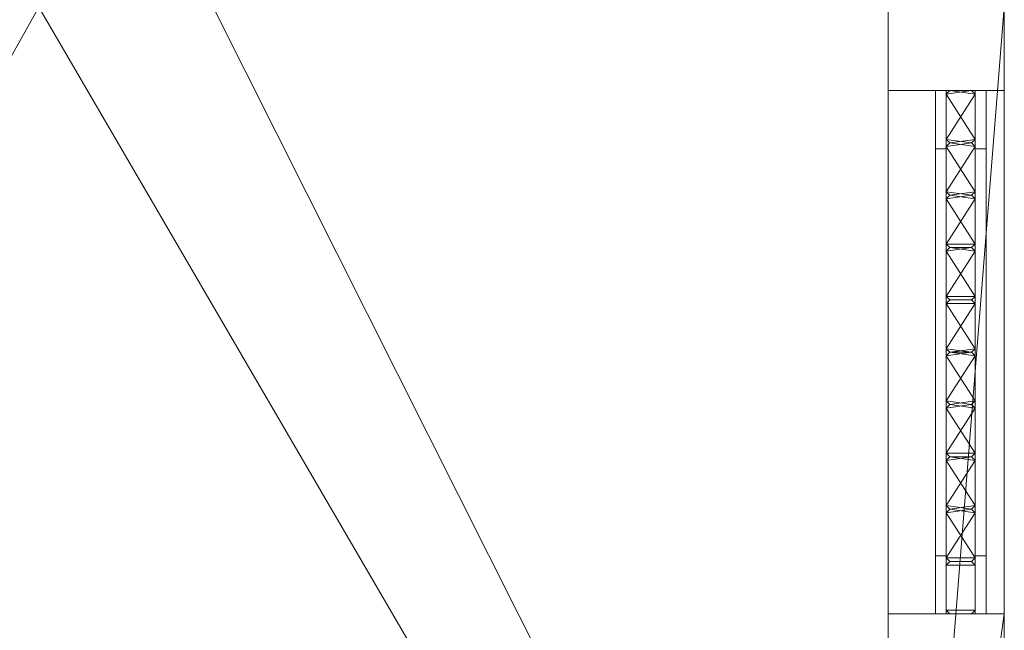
# Model space of a CAD drawing. Header units: inches. Extents: x 271 to 895, y -149 to 1304.
# Tile 255 of 256: x 344 to 412, y 1218 to 1260. Entities that reach past the tile are written whole.
import ezdxf

# ---------------------------------------------------------------- set-up
doc = ezdxf.new("R2010")
doc.units = ezdxf.units.IN
doc.header["$MEASUREMENT"] = 0
for name, color, linetype, lineweight in [('A-CLNG', 13, 'Continuous', 9), ('A-DOOR', 31, 'Continuous', 9), ('A-FLOR', 192, 'Continuous', 9), ('A-ROOF', 132, 'Continuous', 9), ('A-WALL', 90, 'Continuous', 9)]:
    doc.layers.add(name, color=color, linetype=linetype, lineweight=lineweight)

# ---------------------------------------------------------------- blocks, each defined once
blk = doc.blocks.new('Planitar - Swap_Barn Panel - Planitar - Swap_Barn Panel-5995051-_3D_')
at = {"layer": 'A-DOOR'}
mesh = blk.add_polyface(dxfattribs=at)
corners = [(-18, 1.75, 4), (13.995, 1.75, 76.5), (-18, 1.75, 76.5), (-18, 1.75, 80), (18, 1.75, 80), (18, 1.75, 76), (-13.995, 1.75, 3.5), (18, 1.75, 3.5), (18, 1.75), (-18, 1.75)]
mesh.append_faces([[corners[k] for k in face] for face in [(6, 0, 1)]], dxfattribs={"vtx0": -1, "vtx2": -1})
mesh.append_faces([[corners[k] for k in face] for face in [(1, 4, 5, 6)]], dxfattribs={"vtx0": -1, "vtx3": -1})
mesh.append_faces([[corners[k] for k in face] for face in [(7, 8, 6)]], dxfattribs={"vtx1": -1})
mesh.append_faces([[corners[k] for k in face] for face in [(9, 0, 6, 8)]], dxfattribs={"vtx1": -1, "vtx2": -1})
mesh.append_faces([[corners[k] for k in face] for face in [(1, 2, 3, 4)]], dxfattribs={"vtx3": -1})
mesh = blk.add_polyface(dxfattribs=at)
corners = [(-18, 1), (-18, 1, 4), (-18, 1.75, 4), (-18, 1.75)]
mesh.append_faces([[corners[k] for k in face] for face in [(0, 1, 2, 3)]])
mesh = blk.add_polyface(dxfattribs=at)
corners = [(18, 1), (-18, 1), (-18, 1.75), (18, 1.75)]
mesh.append_faces([[corners[k] for k in face] for face in [(0, 1, 2, 3)]])
mesh = blk.add_polyface(dxfattribs=at)
corners = [(-18, 1, 4), (13.995, 1, 76.5), (13.995, 1.75, 76.5), (-18, 1.75, 4)]
mesh.append_faces([[corners[k] for k in face] for face in [(0, 1, 2, 3)]])
mesh = blk.add_polyface(dxfattribs=at)
corners = [(-18, 1, 80), (18, 1, 80), (18, 1.75, 80), (-18, 1.75, 80)]
mesh.append_faces([[corners[k] for k in face] for face in [(0, 1, 2, 3)]])
mesh = blk.add_polyface(dxfattribs=at)
corners = [(-18, 1, 76.5), (-18, 1, 80), (-18, 1.75, 80), (-18, 1.75, 76.5)]
mesh.append_faces([[corners[k] for k in face] for face in [(0, 1, 2, 3)]])
mesh = blk.add_polyface(dxfattribs=at)
corners = [(13.995, 1, 76.5), (-18, 1, 76.5), (-18, 1.75, 76.5), (13.995, 1.75, 76.5)]
mesh.append_faces([[corners[k] for k in face] for face in [(0, 1, 2, 3)]])
mesh = blk.add_polyface(dxfattribs=at)
corners = [(-13.995, 1, 3.5), (18, 1, 3.5), (18, 1.75, 3.5), (-13.995, 1.75, 3.5)]
mesh.append_faces([[corners[k] for k in face] for face in [(0, 1, 2, 3)]])
mesh = blk.add_polyface(dxfattribs=at)
corners = [(18, 1, 76), (-13.995, 1, 3.5), (-13.995, 1.75, 3.5), (18, 1.75, 76)]
mesh.append_faces([[corners[k] for k in face] for face in [(0, 1, 2, 3)]])
mesh = blk.add_polyface(dxfattribs=at)
corners = [(18, 1, 3.5), (18, 1), (18, 1.75), (18, 1.75, 3.5)]
mesh.append_faces([[corners[k] for k in face] for face in [(0, 1, 2, 3)]])
mesh = blk.add_polyface(dxfattribs=at)
corners = [(18, 1, 80), (18, 1, 76), (18, 1.75, 76), (18, 1.75, 80)]
mesh.append_faces([[corners[k] for k in face] for face in [(0, 1, 2, 3)]])
mesh = blk.add_polyface(dxfattribs=at)
corners = [(-18, 1, 4), (-18, 1), (18, 1), (18, 1, 3.5), (-13.995, 1, 3.5), (18, 1, 76), (18, 1, 80), (-18, 1, 80), (-18, 1, 76.5), (13.995, 1, 76.5)]
mesh.append_faces([[corners[k] for k in face] for face in [(4, 0, 1, 2), (9, 4, 5, 6)]], dxfattribs={"vtx0": -1, "vtx3": -1})
mesh.append_faces([[corners[k] for k in face] for face in [(3, 4, 2)]], dxfattribs={"vtx1": -1})
mesh.append_faces([[corners[k] for k in face] for face in [(9, 0, 4)]], dxfattribs={"vtx1": -1, "vtx2": -1})
mesh.append_faces([[corners[k] for k in face] for face in [(7, 8, 9, 6)]], dxfattribs={"vtx2": -1})
mesh = blk.add_polyface(dxfattribs=at)
corners = [(-18, -0.75), (-18, 0.75), (-17.75, 1), (-14.65, 1), (-14.4, 0.75), (-14.15, 1), (-11.05, 1), (-10.8, 0.75), (-10.55, 1), (-7.45, 1), (-7.2, 0.75), (-6.95, 1), (-3.85, 1), (-3.6, 0.75), (-3.35, 1), (-0.25, 1), (0, 0.75), (0.25, 1), (3.35, 1), (3.6, 0.75), (3.85, 1), (6.95, 1), (7.2, 0.75), (7.45, 1), (10.55, 1), (10.8, 0.75), (11.05, 1), (14.15, 1), (14.4, 0.75), (14.65, 1), (17.75, 1), (18, 0.75), (18, -0.75), (17.75, -1), (14.65, -1), (14.4, -0.75), (14.15, -1), (11.05, -1), (10.8, -0.75), (10.55, -1), (7.45, -1), (7.2, -0.75), (6.95, -1), (3.85, -1), (3.6, -0.75), (3.35, -1), (0.25, -1), (0, -0.75), (-0.25, -1), (-3.35, -1), (-3.6, -0.75), (-3.85, -1), (-6.95, -1), (-7.2, -0.75), (-7.45, -1), (-10.55, -1), (-10.8, -0.75), (-11.05, -1), (-14.15, -1), (-14.4, -0.75), (-14.65, -1), (-17.75, -1)]
mesh.append_faces([[corners[k] for k in face] for face in [(24, 40, 23), (46, 18, 45)]], dxfattribs={"vtx0": -1, "vtx1": -1})
mesh.append_faces([[corners[k] for k in face] for face in [(57, 5, 6, 56), (54, 8, 9, 53), (56, 6, 7, 55), (51, 11, 12, 50), (49, 13, 14, 48), (55, 7, 8, 54), (50, 12, 13, 49), (44, 19, 20, 43), (45, 18, 19, 44), (43, 20, 21), (41, 22, 23, 40), (16, 46, 47), (22, 41, 42)]], dxfattribs={"vtx0": -1, "vtx2": -1})
mesh.append_faces([[corners[k] for k in face] for face in [(48, 14, 15, 16)]], dxfattribs={"vtx0": -1, "vtx3": -1})
mesh.append_faces([[corners[k] for k in face] for face in [(1, 2, 61, 0), (32, 33, 31)]], dxfattribs={"vtx1": -1})
mesh.append_faces([[corners[k] for k in face] for face in [(9, 10, 53), (17, 18, 46, 16), (47, 48, 16), (57, 58, 5), (51, 52, 11)]], dxfattribs={"vtx1": -1, "vtx2": -1})
mesh.append_faces([[corners[k] for k in face] for face in [(2, 3, 60, 61), (10, 11, 52, 53), (4, 5, 58, 59), (3, 4, 59, 60), (24, 25, 39, 40), (27, 28, 36, 37), (30, 31, 33, 34), (21, 22, 42, 43), (25, 26, 38, 39), (29, 30, 34, 35), (26, 27, 37, 38), (28, 29, 35, 36)]], dxfattribs={"vtx1": -1, "vtx3": -1})
mesh = blk.add_polyface(dxfattribs=at)
corners = [(-17.75, 1), (-18, 0.75), (-18, 0.75, 80), (-17.75, 1, 80)]
mesh.append_faces([[corners[k] for k in face] for face in [(0, 1, 2, 3)]])
mesh = blk.add_polyface(dxfattribs=at)
corners = [(-18, -0.75, 80), (-17.75, -1, 80), (-14.65, -1, 80), (-14.4, -0.75, 80), (-14.15, -1, 80), (-11.05, -1, 80), (-10.8, -0.75, 80), (-10.55, -1, 80), (-7.45, -1, 80), (-7.2, -0.75, 80), (-6.95, -1, 80), (-3.85, -1, 80), (-3.6, -0.75, 80), (-3.35, -1, 80), (-0.25, -1, 80), (0, -0.75, 80), (0.25, -1, 80), (3.35, -1, 80), (3.6, -0.75, 80), (3.85, -1, 80), (6.95, -1, 80), (7.2, -0.75, 80), (7.45, -1, 80), (10.55, -1, 80), (10.8, -0.75, 80), (11.05, -1, 80), (14.15, -1, 80), (14.4, -0.75, 80), (14.65, -1, 80), (17.75, -1, 80), (18, -0.75, 80), (18, 0.75, 80), (17.75, 1, 80), (14.65, 1, 80), (14.4, 0.75, 80), (14.15, 1, 80), (11.05, 1, 80), (10.8, 0.75, 80), (10.55, 1, 80), (7.45, 1, 80), (7.2, 0.75, 80), (6.95, 1, 80), (3.85, 1, 80), (3.6, 0.75, 80), (3.35, 1, 80), (0.25, 1, 80), (0, 0.75, 80), (-0.25, 1, 80), (-3.35, 1, 80), (-3.6, 0.75, 80), (-3.85, 1, 80), (-6.95, 1, 80), (-7.2, 0.75, 80), (-7.45, 1, 80), (-10.55, 1, 80), (-10.8, 0.75, 80), (-11.05, 1, 80), (-14.15, 1, 80), (-14.4, 0.75, 80), (-14.65, 1, 80), (-17.75, 1, 80), (-18, 0.75, 80)]
mesh.append_faces([[corners[k] for k in face] for face in [(23, 39, 22), (45, 17, 44)]], dxfattribs={"vtx0": -1, "vtx1": -1})
mesh.append_faces([[corners[k] for k in face] for face in [(56, 4, 5, 55), (53, 7, 8, 52), (55, 5, 6, 54), (50, 10, 11, 49), (48, 12, 13, 47), (54, 6, 7, 53), (49, 11, 12, 48), (43, 18, 19, 42), (44, 17, 18, 43), (42, 19, 20), (40, 21, 22, 39), (15, 45, 46), (21, 40, 41)]], dxfattribs={"vtx0": -1, "vtx2": -1})
mesh.append_faces([[corners[k] for k in face] for face in [(47, 13, 14, 15)]], dxfattribs={"vtx0": -1, "vtx3": -1})
mesh.append_faces([[corners[k] for k in face] for face in [(0, 1, 60, 61), (31, 32, 30)]], dxfattribs={"vtx1": -1})
mesh.append_faces([[corners[k] for k in face] for face in [(8, 9, 52), (16, 17, 45, 15), (46, 47, 15), (56, 57, 4), (50, 51, 10)]], dxfattribs={"vtx1": -1, "vtx2": -1})
mesh.append_faces([[corners[k] for k in face] for face in [(1, 2, 59, 60), (9, 10, 51, 52), (3, 4, 57, 58), (2, 3, 58, 59), (23, 24, 38, 39), (26, 27, 35, 36), (29, 30, 32, 33), (20, 21, 41, 42), (24, 25, 37, 38), (28, 29, 33, 34), (25, 26, 36, 37), (27, 28, 34, 35)]], dxfattribs={"vtx1": -1, "vtx3": -1})
mesh = blk.add_polyface(dxfattribs=at)
corners = [(-18, 0.75), (-18, -0.75), (-18, -0.75, 80), (-18, 0.75, 80)]
mesh.append_faces([[corners[k] for k in face] for face in [(0, 1, 2, 3)]])
mesh = blk.add_polyface(dxfattribs=at)
corners = [(-14.65, 1), (-17.75, 1), (-17.75, 1, 80), (-14.65, 1, 80)]
mesh.append_faces([[corners[k] for k in face] for face in [(0, 1, 2, 3)]])
mesh = blk.add_polyface(dxfattribs=at)
corners = [(-14.4, 0.75), (-14.65, 1), (-14.65, 1, 80), (-14.4, 0.75, 80)]
mesh.append_faces([[corners[k] for k in face] for face in [(0, 1, 2, 3)]])
mesh = blk.add_polyface(dxfattribs=at)
corners = [(-14.15, 1), (-14.4, 0.75), (-14.4, 0.75, 80), (-14.15, 1, 80)]
mesh.append_faces([[corners[k] for k in face] for face in [(0, 1, 2, 3)]])
mesh = blk.add_polyface(dxfattribs=at)
corners = [(-11.05, 1), (-14.15, 1), (-14.15, 1, 80), (-11.05, 1, 80)]
mesh.append_faces([[corners[k] for k in face] for face in [(0, 1, 2, 3)]])
mesh = blk.add_polyface(dxfattribs=at)
corners = [(-10.8, 0.75), (-11.05, 1), (-11.05, 1, 80), (-10.8, 0.75, 80)]
mesh.append_faces([[corners[k] for k in face] for face in [(0, 1, 2, 3)]])
mesh = blk.add_polyface(dxfattribs=at)
corners = [(-10.55, 1), (-10.8, 0.75), (-10.8, 0.75, 80), (-10.55, 1, 80)]
mesh.append_faces([[corners[k] for k in face] for face in [(0, 1, 2, 3)]])
mesh = blk.add_polyface(dxfattribs=at)
corners = [(-7.45, 1), (-10.55, 1), (-10.55, 1, 80), (-7.45, 1, 80)]
mesh.append_faces([[corners[k] for k in face] for face in [(0, 1, 2, 3)]])
mesh = blk.add_polyface(dxfattribs=at)
corners = [(-7.2, 0.75), (-7.45, 1), (-7.45, 1, 80), (-7.2, 0.75, 80)]
mesh.append_faces([[corners[k] for k in face] for face in [(0, 1, 2, 3)]])
mesh = blk.add_polyface(dxfattribs=at)
corners = [(-6.95, 1), (-7.2, 0.75), (-7.2, 0.75, 80), (-6.95, 1, 80)]
mesh.append_faces([[corners[k] for k in face] for face in [(0, 1, 2, 3)]])
mesh = blk.add_polyface(dxfattribs=at)
corners = [(-3.85, 1), (-6.95, 1), (-6.95, 1, 80), (-3.85, 1, 80)]
mesh.append_faces([[corners[k] for k in face] for face in [(0, 1, 2, 3)]])
mesh = blk.add_polyface(dxfattribs=at)
corners = [(-3.6, 0.75), (-3.85, 1), (-3.85, 1, 80), (-3.6, 0.75, 80)]
mesh.append_faces([[corners[k] for k in face] for face in [(0, 1, 2, 3)]])
mesh = blk.add_polyface(dxfattribs=at)
corners = [(-3.35, 1), (-3.6, 0.75), (-3.6, 0.75, 80), (-3.35, 1, 80)]
mesh.append_faces([[corners[k] for k in face] for face in [(0, 1, 2, 3)]])
mesh = blk.add_polyface(dxfattribs=at)
corners = [(-0.25, 1), (-3.35, 1), (-3.35, 1, 80), (-0.25, 1, 80)]
mesh.append_faces([[corners[k] for k in face] for face in [(0, 1, 2, 3)]])
mesh = blk.add_polyface(dxfattribs=at)
corners = [(0, 0.75), (-0.25, 1), (-0.25, 1, 80), (0, 0.75, 80)]
mesh.append_faces([[corners[k] for k in face] for face in [(0, 1, 2, 3)]])
mesh = blk.add_polyface(dxfattribs=at)
corners = [(0.25, 1), (0, 0.75), (0, 0.75, 80), (0.25, 1, 80)]
mesh.append_faces([[corners[k] for k in face] for face in [(0, 1, 2, 3)]])
mesh = blk.add_polyface(dxfattribs=at)
corners = [(3.35, 1), (0.25, 1), (0.25, 1, 80), (3.35, 1, 80)]
mesh.append_faces([[corners[k] for k in face] for face in [(0, 1, 2, 3)]])
mesh = blk.add_polyface(dxfattribs=at)
corners = [(3.6, 0.75), (3.35, 1), (3.35, 1, 80), (3.6, 0.75, 80)]
mesh.append_faces([[corners[k] for k in face] for face in [(0, 1, 2, 3)]])
mesh = blk.add_polyface(dxfattribs=at)
corners = [(3.85, 1), (3.6, 0.75), (3.6, 0.75, 80), (3.85, 1, 80)]
mesh.append_faces([[corners[k] for k in face] for face in [(0, 1, 2, 3)]])
mesh = blk.add_polyface(dxfattribs=at)
corners = [(6.95, 1), (3.85, 1), (3.85, 1, 80), (6.95, 1, 80)]
mesh.append_faces([[corners[k] for k in face] for face in [(0, 1, 2, 3)]])
mesh = blk.add_polyface(dxfattribs=at)
corners = [(7.2, 0.75), (6.95, 1), (6.95, 1, 80), (7.2, 0.75, 80)]
mesh.append_faces([[corners[k] for k in face] for face in [(0, 1, 2, 3)]])
mesh = blk.add_polyface(dxfattribs=at)
corners = [(7.45, 1), (7.2, 0.75), (7.2, 0.75, 80), (7.45, 1, 80)]
mesh.append_faces([[corners[k] for k in face] for face in [(0, 1, 2, 3)]])
mesh = blk.add_polyface(dxfattribs=at)
corners = [(10.55, 1), (7.45, 1), (7.45, 1, 80), (10.55, 1, 80)]
mesh.append_faces([[corners[k] for k in face] for face in [(0, 1, 2, 3)]])
mesh = blk.add_polyface(dxfattribs=at)
corners = [(10.8, 0.75), (10.55, 1), (10.55, 1, 80), (10.8, 0.75, 80)]
mesh.append_faces([[corners[k] for k in face] for face in [(0, 1, 2, 3)]])
mesh = blk.add_polyface(dxfattribs=at)
corners = [(11.05, 1), (10.8, 0.75), (10.8, 0.75, 80), (11.05, 1, 80)]
mesh.append_faces([[corners[k] for k in face] for face in [(0, 1, 2, 3)]])
mesh = blk.add_polyface(dxfattribs=at)
corners = [(14.15, 1), (11.05, 1), (11.05, 1, 80), (14.15, 1, 80)]
mesh.append_faces([[corners[k] for k in face] for face in [(0, 1, 2, 3)]])
mesh = blk.add_polyface(dxfattribs=at)
corners = [(14.4, 0.75), (14.15, 1), (14.15, 1, 80), (14.4, 0.75, 80)]
mesh.append_faces([[corners[k] for k in face] for face in [(0, 1, 2, 3)]])
mesh = blk.add_polyface(dxfattribs=at)
corners = [(14.65, 1), (14.4, 0.75), (14.4, 0.75, 80), (14.65, 1, 80)]
mesh.append_faces([[corners[k] for k in face] for face in [(0, 1, 2, 3)]])
mesh = blk.add_polyface(dxfattribs=at)
corners = [(17.75, 1), (14.65, 1), (14.65, 1, 80), (17.75, 1, 80)]
mesh.append_faces([[corners[k] for k in face] for face in [(0, 1, 2, 3)]])
mesh = blk.add_polyface(dxfattribs=at)
corners = [(18, 0.75), (17.75, 1), (17.75, 1, 80), (18, 0.75, 80)]
mesh.append_faces([[corners[k] for k in face] for face in [(0, 1, 2, 3)]])
mesh = blk.add_polyface(dxfattribs=at)
corners = [(18, -0.75), (18, 0.75), (18, 0.75, 80), (18, -0.75, 80)]
mesh.append_faces([[corners[k] for k in face] for face in [(0, 1, 2, 3)]])
mesh = blk.add_polyface(dxfattribs=at)
corners = [(-18, -0.75), (-17.75, -1), (-17.75, -1, 80), (-18, -0.75, 80)]
mesh.append_faces([[corners[k] for k in face] for face in [(0, 1, 2, 3)]])
mesh = blk.add_polyface(dxfattribs=at)
corners = [(-18, -1, 4), (13.995, -1, 76.5), (-18, -1, 76.5), (-18, -1, 80), (18, -1, 80), (18, -1, 76), (-13.995, -1, 3.5), (18, -1, 3.5), (18, -1), (-18, -1)]
mesh.append_faces([[corners[k] for k in face] for face in [(6, 0, 1)]], dxfattribs={"vtx0": -1, "vtx2": -1})
mesh.append_faces([[corners[k] for k in face] for face in [(1, 4, 5, 6)]], dxfattribs={"vtx0": -1, "vtx3": -1})
mesh.append_faces([[corners[k] for k in face] for face in [(7, 8, 6)]], dxfattribs={"vtx1": -1})
mesh.append_faces([[corners[k] for k in face] for face in [(9, 0, 6, 8)]], dxfattribs={"vtx1": -1, "vtx2": -1})
mesh.append_faces([[corners[k] for k in face] for face in [(1, 2, 3, 4)]], dxfattribs={"vtx3": -1})
mesh = blk.add_polyface(dxfattribs=at)
corners = [(-18, -1.75), (-18, -1.75, 4), (-18, -1, 4), (-18, -1)]
mesh.append_faces([[corners[k] for k in face] for face in [(0, 1, 2, 3)]])
mesh = blk.add_polyface(dxfattribs=at)
corners = [(18, -1.75), (-18, -1.75), (-18, -1), (18, -1)]
mesh.append_faces([[corners[k] for k in face] for face in [(0, 1, 2, 3)]])
mesh = blk.add_polyface(dxfattribs=at)
corners = [(-18, -1.75, 4), (13.995, -1.75, 76.5), (13.995, -1, 76.5), (-18, -1, 4)]
mesh.append_faces([[corners[k] for k in face] for face in [(0, 1, 2, 3)]])
mesh = blk.add_polyface(dxfattribs=at)
corners = [(-18, -1.75, 80), (18, -1.75, 80), (18, -1, 80), (-18, -1, 80)]
mesh.append_faces([[corners[k] for k in face] for face in [(0, 1, 2, 3)]])
mesh = blk.add_polyface(dxfattribs=at)
corners = [(-18, -1.75, 76.5), (-18, -1.75, 80), (-18, -1, 80), (-18, -1, 76.5)]
mesh.append_faces([[corners[k] for k in face] for face in [(0, 1, 2, 3)]])
mesh = blk.add_polyface(dxfattribs=at)
corners = [(13.995, -1.75, 76.5), (-18, -1.75, 76.5), (-18, -1, 76.5), (13.995, -1, 76.5)]
mesh.append_faces([[corners[k] for k in face] for face in [(0, 1, 2, 3)]])
mesh = blk.add_polyface(dxfattribs=at)
corners = [(-17.75, -1), (-14.65, -1), (-14.65, -1, 80), (-17.75, -1, 80)]
mesh.append_faces([[corners[k] for k in face] for face in [(0, 1, 2, 3)]])
mesh = blk.add_polyface(dxfattribs=at)
corners = [(-14.65, -1), (-14.4, -0.75), (-14.4, -0.75, 80), (-14.65, -1, 80)]
mesh.append_faces([[corners[k] for k in face] for face in [(0, 1, 2, 3)]])
mesh = blk.add_polyface(dxfattribs=at)
corners = [(-14.4, -0.75), (-14.15, -1), (-14.15, -1, 80), (-14.4, -0.75, 80)]
mesh.append_faces([[corners[k] for k in face] for face in [(0, 1, 2, 3)]])
mesh = blk.add_polyface(dxfattribs=at)
corners = [(-14.15, -1), (-11.05, -1), (-11.05, -1, 80), (-14.15, -1, 80)]
mesh.append_faces([[corners[k] for k in face] for face in [(0, 1, 2, 3)]])
mesh = blk.add_polyface(dxfattribs=at)
corners = [(-13.995, -1.75, 3.5), (18, -1.75, 3.5), (18, -1, 3.5), (-13.995, -1, 3.5)]
mesh.append_faces([[corners[k] for k in face] for face in [(0, 1, 2, 3)]])
mesh = blk.add_polyface(dxfattribs=at)
corners = [(18, -1.75, 76), (-13.995, -1.75, 3.5), (-13.995, -1, 3.5), (18, -1, 76)]
mesh.append_faces([[corners[k] for k in face] for face in [(0, 1, 2, 3)]])
mesh = blk.add_polyface(dxfattribs=at)
corners = [(-11.05, -1), (-10.8, -0.75), (-10.8, -0.75, 80), (-11.05, -1, 80)]
mesh.append_faces([[corners[k] for k in face] for face in [(0, 1, 2, 3)]])
mesh = blk.add_polyface(dxfattribs=at)
corners = [(-10.8, -0.75), (-10.55, -1), (-10.55, -1, 80), (-10.8, -0.75, 80)]
mesh.append_faces([[corners[k] for k in face] for face in [(0, 1, 2, 3)]])
mesh = blk.add_polyface(dxfattribs=at)
corners = [(-10.55, -1), (-7.45, -1), (-7.45, -1, 80), (-10.55, -1, 80)]
mesh.append_faces([[corners[k] for k in face] for face in [(0, 1, 2, 3)]])
mesh = blk.add_polyface(dxfattribs=at)
corners = [(-7.45, -1), (-7.2, -0.75), (-7.2, -0.75, 80), (-7.45, -1, 80)]
mesh.append_faces([[corners[k] for k in face] for face in [(0, 1, 2, 3)]])
mesh = blk.add_polyface(dxfattribs=at)
corners = [(-7.2, -0.75), (-6.95, -1), (-6.95, -1, 80), (-7.2, -0.75, 80)]
mesh.append_faces([[corners[k] for k in face] for face in [(0, 1, 2, 3)]])
mesh = blk.add_polyface(dxfattribs=at)
corners = [(-6.95, -1), (-3.85, -1), (-3.85, -1, 80), (-6.95, -1, 80)]
mesh.append_faces([[corners[k] for k in face] for face in [(0, 1, 2, 3)]])
mesh = blk.add_polyface(dxfattribs=at)
corners = [(-3.85, -1), (-3.6, -0.75), (-3.6, -0.75, 80), (-3.85, -1, 80)]
mesh.append_faces([[corners[k] for k in face] for face in [(0, 1, 2, 3)]])
mesh = blk.add_polyface(dxfattribs=at)
corners = [(-3.6, -0.75), (-3.35, -1), (-3.35, -1, 80), (-3.6, -0.75, 80)]
mesh.append_faces([[corners[k] for k in face] for face in [(0, 1, 2, 3)]])
mesh = blk.add_polyface(dxfattribs=at)
corners = [(-3.35, -1), (-0.25, -1), (-0.25, -1, 80), (-3.35, -1, 80)]
mesh.append_faces([[corners[k] for k in face] for face in [(0, 1, 2, 3)]])
mesh = blk.add_polyface(dxfattribs=at)
corners = [(-0.25, -1), (0, -0.75), (0, -0.75, 80), (-0.25, -1, 80)]
mesh.append_faces([[corners[k] for k in face] for face in [(0, 1, 2, 3)]])
mesh = blk.add_polyface(dxfattribs=at)
corners = [(0, -0.75), (0.25, -1), (0.25, -1, 80), (0, -0.75, 80)]
mesh.append_faces([[corners[k] for k in face] for face in [(0, 1, 2, 3)]])
mesh = blk.add_polyface(dxfattribs=at)
corners = [(0.25, -1), (3.35, -1), (3.35, -1, 80), (0.25, -1, 80)]
mesh.append_faces([[corners[k] for k in face] for face in [(0, 1, 2, 3)]])
mesh = blk.add_polyface(dxfattribs=at)
corners = [(3.35, -1), (3.6, -0.75), (3.6, -0.75, 80), (3.35, -1, 80)]
mesh.append_faces([[corners[k] for k in face] for face in [(0, 1, 2, 3)]])
mesh = blk.add_polyface(dxfattribs=at)
corners = [(3.6, -0.75), (3.85, -1), (3.85, -1, 80), (3.6, -0.75, 80)]
mesh.append_faces([[corners[k] for k in face] for face in [(0, 1, 2, 3)]])
mesh = blk.add_polyface(dxfattribs=at)
corners = [(3.85, -1), (6.95, -1), (6.95, -1, 80), (3.85, -1, 80)]
mesh.append_faces([[corners[k] for k in face] for face in [(0, 1, 2, 3)]])
mesh = blk.add_polyface(dxfattribs=at)
corners = [(6.95, -1), (7.2, -0.75), (7.2, -0.75, 80), (6.95, -1, 80)]
mesh.append_faces([[corners[k] for k in face] for face in [(0, 1, 2, 3)]])
mesh = blk.add_polyface(dxfattribs=at)
corners = [(7.2, -0.75), (7.45, -1), (7.45, -1, 80), (7.2, -0.75, 80)]
mesh.append_faces([[corners[k] for k in face] for face in [(0, 1, 2, 3)]])
mesh = blk.add_polyface(dxfattribs=at)
corners = [(7.45, -1), (10.55, -1), (10.55, -1, 80), (7.45, -1, 80)]
mesh.append_faces([[corners[k] for k in face] for face in [(0, 1, 2, 3)]])
mesh = blk.add_polyface(dxfattribs=at)
corners = [(10.55, -1), (10.8, -0.75), (10.8, -0.75, 80), (10.55, -1, 80)]
mesh.append_faces([[corners[k] for k in face] for face in [(0, 1, 2, 3)]])
mesh = blk.add_polyface(dxfattribs=at)
corners = [(10.8, -0.75), (11.05, -1), (11.05, -1, 80), (10.8, -0.75, 80)]
mesh.append_faces([[corners[k] for k in face] for face in [(0, 1, 2, 3)]])
mesh = blk.add_polyface(dxfattribs=at)
corners = [(11.05, -1), (14.15, -1), (14.15, -1, 80), (11.05, -1, 80)]
mesh.append_faces([[corners[k] for k in face] for face in [(0, 1, 2, 3)]])
mesh = blk.add_polyface(dxfattribs=at)
corners = [(14.15, -1), (14.4, -0.75), (14.4, -0.75, 80), (14.15, -1, 80)]
mesh.append_faces([[corners[k] for k in face] for face in [(0, 1, 2, 3)]])
mesh = blk.add_polyface(dxfattribs=at)
corners = [(14.4, -0.75), (14.65, -1), (14.65, -1, 80), (14.4, -0.75, 80)]
mesh.append_faces([[corners[k] for k in face] for face in [(0, 1, 2, 3)]])
mesh = blk.add_polyface(dxfattribs=at)
corners = [(14.65, -1), (17.75, -1), (17.75, -1, 80), (14.65, -1, 80)]
mesh.append_faces([[corners[k] for k in face] for face in [(0, 1, 2, 3)]])
mesh = blk.add_polyface(dxfattribs=at)
corners = [(17.75, -1), (18, -0.75), (18, -0.75, 80), (17.75, -1, 80)]
mesh.append_faces([[corners[k] for k in face] for face in [(0, 1, 2, 3)]])
mesh = blk.add_polyface(dxfattribs=at)
corners = [(18, -1.75, 3.5), (18, -1.75), (18, -1), (18, -1, 3.5)]
mesh.append_faces([[corners[k] for k in face] for face in [(0, 1, 2, 3)]])
mesh = blk.add_polyface(dxfattribs=at)
corners = [(18, -1.75, 80), (18, -1.75, 76), (18, -1, 76), (18, -1, 80)]
mesh.append_faces([[corners[k] for k in face] for face in [(0, 1, 2, 3)]])
mesh = blk.add_polyface(dxfattribs=at)
corners = [(-18, -1.75, 4), (-18, -1.75), (18, -1.75), (18, -1.75, 3.5), (-13.995, -1.75, 3.5), (18, -1.75, 76), (18, -1.75, 80), (-18, -1.75, 80), (-18, -1.75, 76.5), (13.995, -1.75, 76.5)]
mesh.append_faces([[corners[k] for k in face] for face in [(4, 0, 1, 2), (9, 4, 5, 6)]], dxfattribs={"vtx0": -1, "vtx3": -1})
mesh.append_faces([[corners[k] for k in face] for face in [(3, 4, 2)]], dxfattribs={"vtx1": -1})
mesh.append_faces([[corners[k] for k in face] for face in [(9, 0, 4)]], dxfattribs={"vtx1": -1, "vtx2": -1})
mesh.append_faces([[corners[k] for k in face] for face in [(7, 8, 9, 6)]], dxfattribs={"vtx2": -1})

msp = doc.modelspace()

# ---------------------------------------------------------------- block references
at = {"layer": 'A-DOOR', "rotation": 89.99999999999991}
msp.add_blockref('Planitar - Swap_Barn Panel - Planitar - Swap_Barn Panel-5995051-_3D_', (408.656, 1236.73, -84), dxfattribs=at)

# ---------------------------------------------------------------- meshes
at = {"layer": 'A-CLNG'}
mesh = msp.add_polyface(dxfattribs=at)
corners = [(403.656, 1160.23, -3.5), (403.656, 1260.48, -3.5), (345.156, 1260.48, -3.5), (345.156, 1296.48, -3.5), (288.906, 1296.48, -3.5), (288.906, 1160.23, -3.5)]
mesh.append_faces([[corners[k] for k in face] for face in [(2, 5, 0, 1)]], dxfattribs={"vtx0": -1})
mesh.append_faces([[corners[k] for k in face] for face in [(4, 5, 2, 3)]], dxfattribs={"vtx1": -1})
mesh = msp.add_polyface(dxfattribs=at)
corners = [(403.656, 1160.23, -4), (288.906, 1160.23, -4), (288.906, 1296.48, -4), (345.156, 1296.48, -4), (345.156, 1260.48, -4), (403.656, 1260.48, -4)]
mesh.append_faces([[corners[k] for k in face] for face in [(0, 1, 4, 5)]], dxfattribs={"vtx1": -1})
mesh.append_faces([[corners[k] for k in face] for face in [(2, 3, 4, 1)]], dxfattribs={"vtx2": -1})
mesh = msp.add_polyface(dxfattribs=at)
corners = [(288.906, 1296.48, 0.5), (288.906, 1160.23, 0.5), (403.656, 1160.23, 0.5), (403.656, 1260.48, 0.5), (345.156, 1260.48, 0.5), (345.156, 1296.48, 0.5)]
mesh.append_faces([[corners[k] for k in face] for face in [(4, 2, 3)]], dxfattribs={"vtx0": -1})
mesh.append_faces([[corners[k] for k in face] for face in [(1, 2, 4, 0)]], dxfattribs={"vtx1": -1, "vtx2": -1})
mesh.append_faces([[corners[k] for k in face] for face in [(4, 5, 0)]], dxfattribs={"vtx2": -1})
mesh = msp.add_polyface(dxfattribs=at)
corners = [(288.906, 1296.48), (345.156, 1296.48), (345.156, 1260.48), (403.656, 1260.48), (403.656, 1160.23), (288.906, 1160.23)]
mesh.append_faces([[corners[k] for k in face] for face in [(4, 2, 3)]], dxfattribs={"vtx0": -1})
mesh.append_faces([[corners[k] for k in face] for face in [(2, 4, 5, 0)]], dxfattribs={"vtx0": -1, "vtx3": -1})
mesh.append_faces([[corners[k] for k in face] for face in [(1, 2, 0)]], dxfattribs={"vtx1": -1})
mesh = msp.add_polyface(dxfattribs=at)
corners = [(403.656, 1160.23, -3.5), (403.656, 1160.23, -4), (403.656, 1260.48, -4), (403.656, 1260.48, -3.5)]
mesh.append_faces([[corners[k] for k in face] for face in [(0, 1, 2, 3)]])
mesh = msp.add_polyface(dxfattribs=at)
corners = [(403.656, 1160.23, 0.5), (403.656, 1160.23), (403.656, 1260.48), (403.656, 1260.48, 0.5)]
mesh.append_faces([[corners[k] for k in face] for face in [(0, 1, 2, 3)]])
at = {"layer": 'A-FLOR'}
mesh = msp.add_polyface(dxfattribs=at)
corners = [(345.156, 1296.48, -86), (345.156, 1260.48, -86), (403.656, 1260.48, -86), (403.656, 1160.23, -86), (288.906, 1160.23, -86), (288.906, 1296.48, -86)]
mesh.append_faces([[corners[k] for k in face] for face in [(3, 4, 1, 2)]], dxfattribs={"vtx1": -1})
mesh.append_faces([[corners[k] for k in face] for face in [(5, 0, 1, 4)]], dxfattribs={"vtx2": -1})
mesh = msp.add_polyface(dxfattribs=at)
corners = [(345.156, 1296.48, -84), (288.906, 1296.48, -84), (288.906, 1160.23, -84), (403.656, 1160.23, -84), (403.656, 1260.48, -84), (345.156, 1260.48, -84)]
mesh.append_faces([[corners[k] for k in face] for face in [(5, 2, 3, 4)]], dxfattribs={"vtx0": -1})
mesh.append_faces([[corners[k] for k in face] for face in [(1, 2, 5, 0)]], dxfattribs={"vtx1": -1})
mesh = msp.add_polyface(dxfattribs=at)
corners = [(403.656, 1260.48, -86), (403.656, 1260.48, -84), (403.656, 1160.23, -84), (403.656, 1160.23, -86)]
mesh.append_faces([[corners[k] for k in face] for face in [(0, 1, 2, 3)]])
at = {"layer": 'A-ROOF'}
mesh = msp.add_polyface(dxfattribs=at)
corners = [(280.906, 1304.48, 12), (353.156, 1304.48, 12), (353.156, 1268.48, 12), (411.656, 1268.48, 12), (411.656, 1152.23, 12), (280.906, 1152.23, 12)]
mesh.append_faces([[corners[k] for k in face] for face in [(4, 2, 3)]], dxfattribs={"vtx0": -1})
mesh.append_faces([[corners[k] for k in face] for face in [(1, 2, 0)]], dxfattribs={"vtx1": -1})
mesh.append_faces([[corners[k] for k in face] for face in [(5, 0, 2, 4)]], dxfattribs={"vtx1": -1, "vtx2": -1})
mesh = msp.add_polyface(dxfattribs=at)
corners = [(353.156, 1304.48, 17), (280.906, 1304.48, 17), (280.906, 1152.23, 17), (411.656, 1152.23, 17), (411.656, 1268.48, 17), (353.156, 1268.48, 17)]
mesh.append_faces([[corners[k] for k in face] for face in [(1, 5, 0)]], dxfattribs={"vtx0": -1})
mesh.append_faces([[corners[k] for k in face] for face in [(5, 1, 2, 3)]], dxfattribs={"vtx0": -1, "vtx3": -1})
mesh.append_faces([[corners[k] for k in face] for face in [(4, 5, 3)]], dxfattribs={"vtx1": -1})
mesh = msp.add_polyface(dxfattribs=at)
corners = [(411.656, 1152.23, 17), (411.656, 1152.23, 12), (411.656, 1268.48, 12), (411.656, 1268.48, 17)]
mesh.append_faces([[corners[k] for k in face] for face in [(0, 1, 2, 3)]])
at = {"layer": 'A-WALL'}
mesh = msp.add_polyface(dxfattribs=at)
corners = [(403.656, 1152.23, 12), (403.656, 1160.23, 12), (403.656, 1260.48, 12), (403.656, 1260.48, -84), (403.656, 1254.73, -84), (403.656, 1254.73, -4), (403.656, 1218.73, -4), (403.656, 1218.73, -84), (403.656, 1160.23, -84), (403.656, 1152.23, -84)]
mesh.append_faces([[corners[k] for k in face] for face in [(1, 9, 0), (8, 6, 7)]], dxfattribs={"vtx0": -1})
mesh.append_faces([[corners[k] for k in face] for face in [(2, 5, 6, 1)]], dxfattribs={"vtx0": -1, "vtx2": -1})
mesh.append_faces([[corners[k] for k in face] for face in [(8, 9, 1, 6)]], dxfattribs={"vtx1": -1, "vtx2": -1, "vtx3": -1})
mesh.append_faces([[corners[k] for k in face] for face in [(3, 4, 5, 2)]], dxfattribs={"vtx2": -1})
mesh = msp.add_polyface(dxfattribs=at)
corners = [(403.656, 1260.48, -84), (411.656, 1260.48, -84), (411.656, 1254.73, -84), (403.656, 1254.73, -84), (411.656, 1152.23, -84), (403.656, 1152.23, -84), (403.656, 1160.23, -84), (403.656, 1218.73, -84), (411.656, 1218.73, -84)]
mesh.append_faces([[corners[k] for k in face] for face in [(2, 3, 0, 1)]])
mesh.append_faces([[corners[k] for k in face] for face in [(8, 6, 7)]], dxfattribs={"vtx0": -1})
mesh.append_faces([[corners[k] for k in face] for face in [(4, 5, 6, 8)]], dxfattribs={"vtx2": -1})
mesh = msp.add_polyface(dxfattribs=at)
corners = [(403.656, 1260.48, 12), (403.656, 1160.23, 12), (403.656, 1152.23, 12), (411.656, 1152.23, 12), (411.656, 1260.48, 12)]
mesh.append_faces([[corners[k] for k in face] for face in [(1, 4, 0)]], dxfattribs={"vtx0": -1})
mesh.append_faces([[corners[k] for k in face] for face in [(3, 4, 1, 2)]], dxfattribs={"vtx1": -1})
mesh = msp.add_polyface(dxfattribs=at)
corners = [(411.656, 1260.48, 12), (411.656, 1152.23, 12), (411.656, 1152.23, -84), (411.656, 1218.73, -84), (411.656, 1218.73, -4), (411.656, 1254.73, -4), (411.656, 1254.73, -84), (411.656, 1260.48, -84)]
mesh.append_faces([[corners[k] for k in face] for face in [(0, 1, 4, 5)]], dxfattribs={"vtx1": -1, "vtx3": -1})
mesh.append_faces([[corners[k] for k in face] for face in [(2, 3, 4, 1)]], dxfattribs={"vtx2": -1})
mesh.append_faces([[corners[k] for k in face] for face in [(5, 6, 7, 0)]], dxfattribs={"vtx3": -1})
mesh = msp.add_polyface(dxfattribs=at)
corners = [(403.656, 1254.73, -4), (403.656, 1254.73, -84), (411.656, 1254.73, -84), (411.656, 1254.73, -4)]
mesh.append_faces([[corners[k] for k in face] for face in [(0, 1, 2, 3)]])
mesh = msp.add_polyface(dxfattribs=at)
corners = [(411.656, 1254.73, -4), (411.656, 1218.73, -4), (403.656, 1218.73, -4), (403.656, 1254.73, -4)]
mesh.append_faces([[corners[k] for k in face] for face in [(0, 1, 2, 3)]])
mesh = msp.add_polyface(dxfattribs=at)
corners = [(411.656, 1218.73, -4), (411.656, 1218.73, -84), (403.656, 1218.73, -84), (403.656, 1218.73, -4)]
mesh.append_faces([[corners[k] for k in face] for face in [(0, 1, 2, 3)]])

doc.saveas('drawing.dxf')
